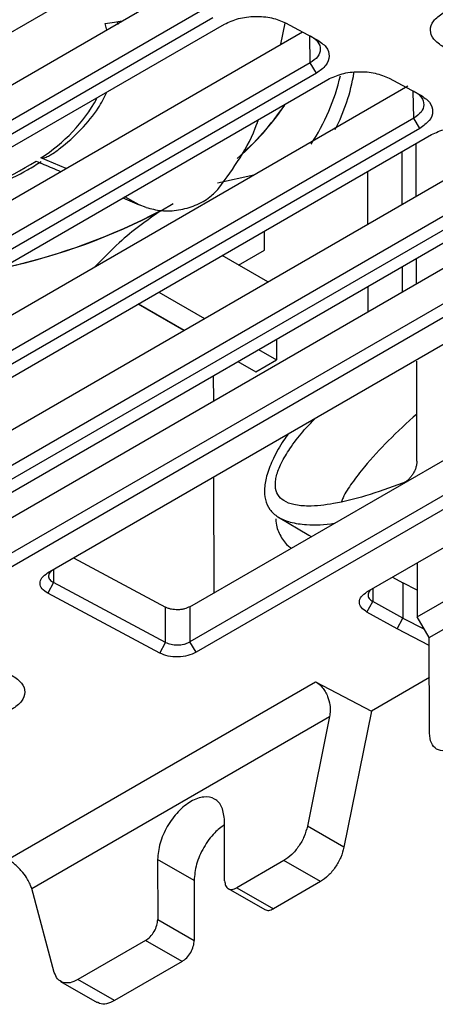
# Model space of a CAD drawing. Extents: x 106 to 315, y 19 to 260.
# Tile 36 of 132: x 292.35 to 299.24, y 24.93 to 41.26. Entities that reach past the tile are written whole.
import ezdxf

# ---------------------------------------------------------------- set-up
doc = ezdxf.new("R2010")
doc.units = 0
doc.layers.get('0').update_dxf_attribs({"linetype": 'CONTINUOUS'})

msp = doc.modelspace()

# ---------------------------------------------------------------- linework, layer by layer
at = {"color": 7, "linetype": 'CONTINUOUS'}
for p, q in [((284.019, 36.329), (294.028, 42.107)), ((285.441, 36.275), (295.321, 41.979)), ((295.451, 41.464), (285.442, 35.685)), ((295.553, 41.292), (285.544, 35.514)), ((285.736, 35.412), (295.745, 41.19)), ((293.966, 41.227), (293.975, 41.182)), ((294.001, 41.216), (294.001, 41.236)), ((296.682, 40.856), (296.754, 41.208)), ((296.76, 41.21), (297.274, 40.936)), ((287.158, 35.358), (297.038, 41.062)), ((297.168, 40.547), (287.159, 34.769)), ((297.271, 40.375), (297.168, 40.547)), ((297.271, 40.375), (287.261, 34.597)), ((287.453, 34.495), (297.462, 40.273)), ((298.478, 40.293), (298.991, 40.019)), ((288.875, 34.441), (298.788, 40.164)), ((298.886, 39.63), (288.876, 33.852)), ((298.988, 39.459), (298.886, 39.63)), ((298.988, 39.459), (288.979, 33.681)), ((289.17, 33.578), (299.179, 39.357)), ((290.592, 33.524), (300.473, 39.228)), ((298.928, 38.337), (298.926, 39.211)), ((298.689, 39.074), (298.691, 38.2)), ((293.117, 38.798), (292.698, 38.971)), ((300.603, 38.713), (290.594, 32.935)), ((298.118, 38.744), (298.12, 37.87)), ((300.705, 38.542), (290.696, 32.764)), ((296.23, 38.687), (295.629, 38.551)), ((290.887, 32.661), (300.897, 38.44)), ((291.898, 32.827), (301.753, 38.516)), ((294.059, 38.309), (294.33, 38.194)), ((294.33, 38.194), (294.089, 38.326)), ((294.69, 38.095), (294.895, 38.213)), ((294.444, 38.151), (294.33, 38.194)), ((301.909, 38.016), (291.9, 32.238)), ((302.011, 37.844), (292.002, 32.066)), ((296.407, 37.441), (296.407, 37.756)), ((292.809, 32.089), (302.001, 37.396)), ((295.979, 37.194), (296.407, 37.441)), ((296.467, 36.916), (295.704, 37.35)), ((298.932, 36.887), (298.931, 37.305)), ((298.694, 37.168), (298.694, 36.75)), ((294.654, 36.744), (295.414, 36.308)), ((298.123, 36.838), (298.124, 36.421)), ((295.171, 31.528), (304.034, 36.645)), ((295.073, 36.111), (294.313, 36.547)), ((294.318, 36.55), (295.075, 36.112)), ((304.365, 36.251), (295.172, 30.944)), ((304.466, 36.08), (295.273, 30.773)), ((296.609, 35.965), (296.61, 35.621)), ((296.311, 35.793), (296.61, 35.621)), ((296.267, 35.423), (296.61, 35.621)), ((298.938, 33.942), (298.935, 35.601)), ((295.969, 35.595), (296.267, 35.423)), ((295.559, 35.358), (295.56, 34.94)), ((298.11, 31.774), (302.775, 34.467)), ((298.944, 31.359), (303.556, 34.021)), ((295.562, 33.679), (295.567, 31.757)), ((299.143, 31.015), (303.762, 33.681)), ((293.237, 32.336), (294.767, 31.52)), ((298.942, 32.255), (298.944, 31.358)), ((298.533, 32.018), (298.705, 31.923)), ((292.91, 31.928), (292.812, 31.751)), ((294.768, 30.935), (292.91, 31.928)), ((298.705, 31.923), (298.707, 31.338)), ((298.943, 31.8), (298.705, 31.923)), ((294.671, 30.758), (292.812, 31.751)), ((294.768, 30.935), (294.767, 31.52)), ((295.171, 31.528), (295.172, 30.944)), ((298.108, 31.439), (298.207, 31.615)), ((298.707, 31.338), (298.207, 31.615)), ((298.609, 31.161), (298.108, 31.439)), ((299.143, 31.015), (298.944, 31.358)), ((298.609, 31.161), (298.707, 31.338)), ((298.707, 31.338), (299.062, 31.155)), ((299.144, 30.886), (298.609, 31.161)), ((294.671, 30.758), (294.768, 30.935)), ((295.273, 30.773), (295.172, 30.944)), ((299.147, 29.429), (299.143, 31.015)), ((292.15, 27.336), (297.256, 30.283)), ((297.256, 30.283), (298.184, 29.797)), ((299.145, 30.352), (298.184, 29.797)), ((298.184, 29.797), (297.728, 27.541)), ((292.546, 26.852), (297.489, 29.706)), ((297.489, 29.706), (297.122, 27.889)), ((295.748, 26.984), (295.746, 27.977)), ((297.728, 27.541), (297.122, 27.889)), ((294.635, 27.335), (294.637, 26.342)), ((295.241, 26.987), (294.635, 27.335)), ((296.732, 27.318), (295.951, 26.867)), ((297.338, 26.97), (296.732, 27.318)), ((295.241, 26.987), (295.243, 25.994)), ((297.338, 26.97), (296.557, 26.519)), ((292.921, 25.464), (292.546, 26.852)), ((295.807, 26.853), (296.415, 26.504)), ((295.951, 26.867), (296.557, 26.519)), ((294.637, 26.342), (295.243, 25.994)), ((294.436, 25.992), (293.312, 25.343)), ((295.042, 25.644), (294.436, 25.992)), ((295.042, 25.644), (293.918, 24.995)), ((293.025, 25.315), (293.633, 24.966)), ((293.918, 24.995), (293.312, 25.343))]:
    msp.add_line(p, q, dxfattribs=at)
at = {"color": 8, "linetype": 'CONTINUOUS'}
for p, q in [((293.792, 41.092), (293.765, 41.199)), ((297.168, 40.547), (297.161, 40.997)), ((298.886, 39.63), (298.878, 40.08)), ((292.909, 32.147), (292.91, 31.928)), ((298.207, 31.83), (298.207, 31.615))]:
    msp.add_line(p, q, dxfattribs=at)
at = {"color": 7, "linetype": 'CONTINUOUS', "flags": 128}
msp.add_lwpolyline([(296.641, 33.013), (297.144, 32.713), (297.182, 32.69)], dxfattribs=at)
at = {"color": 8, "linetype": 'CONTINUOUS'}
for centre, radius, start, end in [((294.702, 40.917), 3.237, 332.8921, 350.4798), ((294.273, 41.12), 3.485, 326.5872, 346.9477), ((291.225, 41.295), 2.751, 302.3692, 330.8871)]:
    msp.add_arc(centre, radius, start, end, dxfattribs=at)
at = {"color": 7, "linetype": 'CONTINUOUS'}
for centre, radius, start, end in [((292.86, 42.52), 4.714, 311.012, 325.4779), ((292.953, 42.443), 4.598, 311.3035, 325.2861), ((289.729, 43.556), 5.464, 284.2657, 301.918), ((289.834, 47.398), 10.494, 282.4594, 297.5633), ((289.894, 47.229), 10.313, 282.534, 297.6947)]:
    msp.add_arc(centre, radius, start, end, dxfattribs=at)
for points, knots in [([(295.745, 41.19), (295.819, 41.224), (295.968, 41.293), (296.254, 41.326), (296.538, 41.304), (296.686, 41.241), (296.76, 41.21)], [0, 0, 0, 0, 0.249952, 0.499932, 0.749921, 1, 1, 1, 1]), ([(299.376, 40.812), (299.317, 40.852), (299.199, 40.932), (299.147, 41.089), (299.196, 41.248), (299.314, 41.334), (299.373, 41.376)], [0, 0, 0, 0, 0.250022, 0.500022, 0.749992, 1, 1, 1, 1]), ([(293.765, 41.199), (293.816, 41.207), (293.91, 41.222), (294.004, 41.236), (294.047, 41.243)], [0, 0, 0, 0, 0.543416, 1, 1, 1, 1]), ([(297.169, 40.996), (297.194, 40.98), (297.246, 40.95), (297.315, 40.876), (297.35, 40.772), (297.306, 40.645), (297.214, 40.579), (297.168, 40.547)], [0, 0, 0, 0, 0.129776, 0.258312, 0.510421, 0.757649, 1, 1, 1, 1]), ([(297.274, 40.936), (297.333, 40.896), (297.449, 40.817), (297.498, 40.66), (297.446, 40.502), (297.329, 40.418), (297.271, 40.375)], [0, 0, 0, 0, 0.249957, 0.49994, 0.749929, 1, 1, 1, 1]), ([(297.462, 40.273), (297.537, 40.308), (297.685, 40.376), (297.971, 40.41), (298.255, 40.387), (298.403, 40.325), (298.478, 40.293)], [0, 0, 0, 0, 0.249952, 0.499932, 0.749921, 1, 1, 1, 1]), ([(292.895, 39.043), (292.932, 39.069), (293.107, 39.194), (293.373, 39.442), (293.641, 39.758), (293.75, 39.975), (293.795, 40.064)], [0, 0, 0, 0, 0.087641, 0.424717, 0.761508, 1, 1, 1, 1]), ([(298.886, 40.079), (298.911, 40.064), (298.963, 40.033), (299.032, 39.959), (299.067, 39.855), (299.023, 39.728), (298.931, 39.663), (298.886, 39.63)], [0, 0, 0, 0, 0.129776, 0.258312, 0.510421, 0.757649, 1, 1, 1, 1]), ([(298.991, 40.019), (299.05, 39.979), (299.166, 39.9), (299.215, 39.743), (299.163, 39.585), (299.046, 39.501), (298.988, 39.459)], [0, 0, 0, 0, 0.2499565, 0.4999396, 0.7499292, 1, 1, 1, 1]), ([(295.651, 38.468), (295.894, 38.799), (296.151, 39.149), (296.301, 39.584), (296.309, 39.607)], [0, 0, 0, 0, 0.945994, 1, 1, 1, 1]), ([(299.179, 39.357), (299.254, 39.391), (299.402, 39.459), (299.688, 39.493), (299.973, 39.47), (300.121, 39.408), (300.195, 39.377)], [0, 0, 0, 0, 0.249952, 0.499931, 0.749921, 1, 1, 1, 1]), ([(292.896, 39.042), (292.878, 39.029), (292.838, 39.002), (292.782, 38.976), (292.735, 38.966), (292.712, 38.967), (292.701, 38.97), (292.698, 38.971)], [0, 0, 0, 0, 0.3045299, 0.6775269, 0.8272753, 0.9491362, 1, 1, 1, 1]), ([(291.119, 38.235), (291.222, 38.264), (291.52, 38.348), (291.983, 38.522), (292.405, 38.725), (292.629, 38.865), (292.703, 38.912)], [0, 0, 0, 0, 0.173782, 0.503962, 0.834761, 1, 1, 1, 1]), ([(292.617, 38.918), (292.66, 38.9), (292.797, 38.843), (292.933, 38.785), (293.026, 38.746)], [0, 0, 0, 0, 0.3140116, 1, 1, 1, 1]), ([(294.444, 38.151), (294.527, 38.128), (294.693, 38.082), (294.984, 38.098), (295.266, 38.176), (295.501, 38.305), (295.605, 38.418), (295.651, 38.468)], [0, 0, 0, 0, 0.208286, 0.416566, 0.624902, 0.833046, 1, 1, 1, 1]), ([(294.69, 38.095), (294.455, 37.931), (294.08, 37.668), (293.731, 37.305), (293.6, 37.168)], [0, 0, 0, 0, 0.62418, 1, 1, 1, 1]), ([(298.702, 33.575), (298.495, 33.501), (298.109, 33.363), (297.583, 33.233), (297.186, 33.187), (296.909, 33.21), (296.736, 33.27), (296.625, 33.371), (296.586, 33.495), (296.59, 33.609), (296.614, 33.736), (296.69, 33.925), (296.842, 34.172), (297.033, 34.431), (297.186, 34.584), (297.259, 34.658)], [0, 0, 0, 0, 0.183981, 0.343705, 0.476757, 0.556672, 0.620437, 0.669627, 0.712048, 0.732658, 0.7536, 0.799571, 0.858041, 0.931614, 1, 1, 1, 1]), ([(298.937, 34.723), (298.777, 34.579), (298.479, 34.309), (298.116, 33.919), (297.871, 33.597), (297.737, 33.4), (297.695, 33.292), (297.687, 33.27)], [0, 0, 0, 0, 0.3492246, 0.6524689, 0.8250455, 0.9645372, 1, 1, 1, 1]), ([(296.802, 34.394), (296.777, 34.359), (296.684, 34.23), (296.56, 34.002), (296.447, 33.731), (296.401, 33.493), (296.417, 33.291), (296.495, 33.126), (296.639, 33.002), (296.845, 32.918), (297.158, 32.88), (297.409, 32.883), (297.572, 32.916), (297.574, 32.916)], [0, 0, 0, 0, 0.0391743, 0.1411366, 0.2263506, 0.2998501, 0.3713151, 0.451058, 0.5421408, 0.6549284, 0.7863793, 0.9969979, 1, 1, 1, 1]), ([(298.938, 33.942), (298.938, 33.923), (298.936, 33.887), (298.92, 33.829), (298.897, 33.773), (298.868, 33.721), (298.833, 33.673), (298.793, 33.631), (298.748, 33.595), (298.718, 33.582), (298.702, 33.575)], [0, 0, 0, 0, 0.129329, 0.258654, 0.379173, 0.499998, 0.618895, 0.738114, 0.868896, 1, 1, 1, 1]), ([(296.599, 32.986), (296.599, 32.972), (296.599, 32.869), (296.665, 32.713), (296.754, 32.566), (296.833, 32.513), (296.853, 32.5)], [0, 0, 0, 0, 0.058597, 0.438119, 0.854179, 1, 1, 1, 1]), ([(292.812, 31.751), (292.777, 31.774), (292.706, 31.822), (292.674, 31.916), (292.703, 32.012), (292.774, 32.064), (292.809, 32.089)], [0, 0, 0, 0, 0.249966, 0.499892, 0.749781, 1, 1, 1, 1]), ([(292.876, 32.128), (292.874, 32.126), (292.86, 32.116), (292.837, 32.086), (292.819, 32.036), (292.839, 31.974), (292.886, 31.943), (292.91, 31.928)], [0, 0, 0, 0, 0.02192, 0.170195, 0.429675, 0.7161, 1, 1, 1, 1]), ([(298.108, 31.439), (298.074, 31.463), (298.005, 31.511), (297.976, 31.604), (298.005, 31.699), (298.075, 31.749), (298.11, 31.774)], [0, 0, 0, 0, 0.249965, 0.499896, 0.749783, 1, 1, 1, 1]), ([(298.176, 31.812), (298.175, 31.812), (298.162, 31.802), (298.139, 31.773), (298.12, 31.723), (298.139, 31.661), (298.185, 31.63), (298.207, 31.615)], [0, 0, 0, 0, 0.013097, 0.161211, 0.426307, 0.712846, 1, 1, 1, 1]), ([(295.171, 31.528), (295.142, 31.515), (295.099, 31.495), (295.027, 31.481), (294.953, 31.475), (294.879, 31.482), (294.811, 31.499), (294.782, 31.512), (294.767, 31.52)], [0, 0, 0, 0, 0.242077, 0.369197, 0.500009, 0.740073, 0.862322, 1, 1, 1, 1]), ([(294.768, 30.935), (294.797, 30.924), (294.855, 30.9), (294.966, 30.89), (295.057, 30.901), (295.125, 30.92), (295.156, 30.936), (295.172, 30.944)], [0, 0, 0, 0, 0.244059, 0.497742, 0.724881, 0.85656, 1, 1, 1, 1]), ([(295.273, 30.773), (295.229, 30.753), (295.142, 30.712), (294.973, 30.691), (294.803, 30.703), (294.715, 30.74), (294.671, 30.758)], [0, 0, 0, 0, 0.249966, 0.499894, 0.749791, 1, 1, 1, 1]), ([(292.223, 30.387), (292.281, 30.348), (292.398, 30.268), (292.447, 30.112), (292.395, 29.954), (292.278, 29.869), (292.219, 29.827)], [0, 0, 0, 0, 0.2499564, 0.4999393, 0.7499296, 1, 1, 1, 1]), ([(297.256, 30.283), (297.276, 30.271), (297.316, 30.247), (297.37, 30.191), (297.419, 30.123), (297.466, 30.026), (297.495, 29.915), (297.503, 29.8), (297.494, 29.737), (297.489, 29.706)], [0, 0, 0, 0, 0.120615, 0.241564, 0.37062, 0.500688, 0.709545, 0.854405, 1, 1, 1, 1]), ([(299.552, 29.195), (299.499, 29.171), (299.393, 29.124), (299.259, 29.155), (299.166, 29.256), (299.153, 29.371), (299.147, 29.429)], [0, 0, 0, 0, 0.25001, 0.500001, 0.74999, 1, 1, 1, 1]), ([(295.746, 27.977), (295.737, 28.056), (295.72, 28.214), (295.591, 28.354), (295.407, 28.391), (295.189, 28.315), (294.971, 28.139), (294.787, 27.89), (294.659, 27.602), (294.643, 27.424), (294.635, 27.335)], [0, 0, 0, 0, 0.125, 0.25, 0.375, 0.5, 0.625, 0.75, 0.875, 1, 1, 1, 1]), ([(295.746, 27.911), (295.69, 27.87), (295.562, 27.778), (295.394, 27.54), (295.265, 27.254), (295.249, 27.076), (295.241, 26.987)], [0, 0, 0, 0, 0.204198, 0.469466, 0.734733, 1, 1, 1, 1]), ([(297.122, 27.889), (297.106, 27.832), (297.076, 27.719), (296.982, 27.553), (296.864, 27.409), (296.776, 27.348), (296.732, 27.318)], [0, 0, 0, 0, 0.250001, 0.500001, 0.75, 1, 1, 1, 1]), ([(297.728, 27.541), (297.712, 27.484), (297.682, 27.37), (297.588, 27.205), (297.471, 27.061), (297.382, 27), (297.338, 26.97)], [0, 0, 0, 0, 0.25, 0.500001, 0.749999, 1, 1, 1, 1]), ([(292.546, 26.852), (292.538, 26.876), (292.522, 26.925), (292.474, 27.017), (292.41, 27.107), (292.338, 27.189), (292.274, 27.249), (292.21, 27.3), (292.17, 27.324), (292.15, 27.336)], [0, 0, 0, 0, 0.146102, 0.291687, 0.499507, 0.62937, 0.758704, 0.879403, 1, 1, 1, 1]), ([(295.748, 26.984), (295.751, 26.955), (295.758, 26.897), (295.804, 26.847), (295.871, 26.831), (295.924, 26.855), (295.951, 26.867)], [0, 0, 0, 0, 0.249999, 0.5, 0.75, 1, 1, 1, 1]), ([(296.414, 26.505), (296.435, 26.497), (296.477, 26.482), (296.53, 26.506), (296.557, 26.519)], [0, 0, 0, 0, 0.4991291, 1, 1, 1, 1]), ([(294.436, 25.992), (294.462, 26.011), (294.515, 26.048), (294.582, 26.141), (294.628, 26.245), (294.634, 26.31), (294.637, 26.342)], [0, 0, 0, 0, 0.250001, 0.500001, 0.750001, 1, 1, 1, 1]), ([(295.042, 25.644), (295.068, 25.663), (295.121, 25.7), (295.188, 25.793), (295.234, 25.897), (295.24, 25.962), (295.243, 25.994)], [0, 0, 0, 0, 0.25, 0.499999, 0.749999, 1, 1, 1, 1]), ([(293.312, 25.343), (293.268, 25.323), (293.179, 25.281), (293.062, 25.29), (292.967, 25.347), (292.936, 25.425), (292.921, 25.464)], [0, 0, 0, 0, 0.25, 0.5, 0.750001, 1, 1, 1, 1]), ([(293.918, 24.995), (293.874, 24.975), (293.787, 24.935), (293.688, 24.934), (293.647, 24.964), (293.636, 24.973)], [0, 0, 0, 0, 0.417479, 0.834959, 1, 1, 1, 1])]:
    msp.add_open_spline(points, degree=3, knots=knots, dxfattribs=at)

doc.saveas('drawing.dxf')
